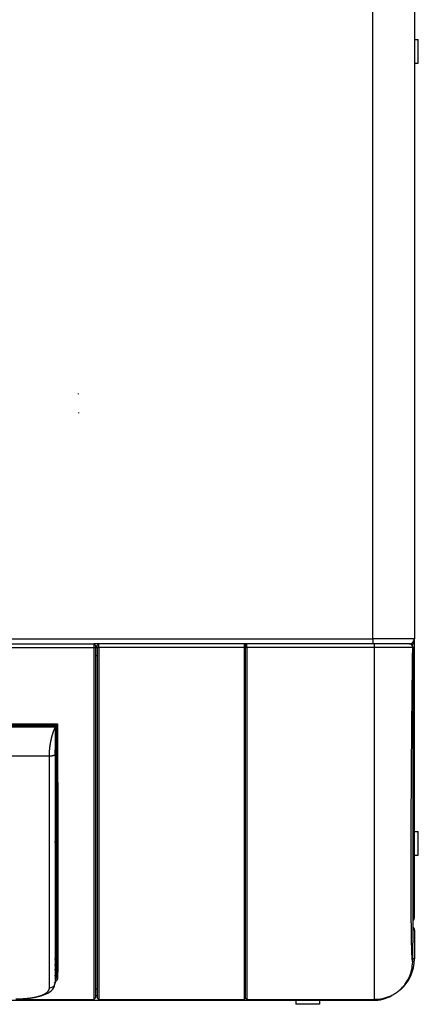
# Model space of a CAD drawing. Header units: millimetres. Extents: x 0 to 941, y -754 to 1172.
# Tile 13 of 105: x 738 to 939, y -754 to -255. Entities that reach past the tile are written whole.
import ezdxf

# ---------------------------------------------------------------- set-up
doc = ezdxf.new("R2010")
doc.units = ezdxf.units.MM
doc.layers.add('ORTHO$22', color=7, linetype='CONTINUOUS', true_color=0xffffff)

msp = doc.modelspace()

# ---------------------------------------------------------------- linework, layer by layer
at = {"layer": 'ORTHO$22', "color": 252, "linetype": 'Continuous'}
for p, q in [((916.4, -568.7), (916.4, -234.7)), ((196.5, -568.7), (916.3, -568.7)), ((775.1, -573.22), (337.7, -573.22)), ((775.9, -573.21), (775.1, -573.22)), ((776.8, -573.01), (777.6, -573.02)), ((851.25, -573.02), (777.6, -573.02)), ((851.8, -573.01), (852.6, -573.02)), ((917.27, -573.02), (852.6, -573.02)), ((916.4, -568.7), (916.3, -568.7)), ((937.4, -568.7), (916.4, -568.7)), ((916.4, -568.7), (916.4, -571.2)), ((936.79, -573.02), (936.56, -573.02)), ((776.8, -577.25), (775.9, -577.25)), ((356.14, -611.64), (756.65, -611.64)), ((755.6, -613.41), (357.2, -613.41)), ((360.2, -627.91), (752.6, -627.91)), ((756.28, -662.46), (756.07, -627.04)), ((755.82, -671.68), (755.1, -671.68)), ((755.1, -730.67), (755.73, -730.67)), ((937.4, -730.7), (936.58, -730.7)), ((755.72, -733.89), (755.1, -733.89)), ((755.1, -736.13), (755.72, -736.13)), ((755.72, -736.13), (755.72, -733.89)), ((756.22, -737.09), (756.25, -739.62)), ((775.89, -749.2), (776.79, -749.2)), ((916.4, -751.7), (916.4, -751.19))]:
    msp.add_line(p, q, dxfattribs=at)
at = {"layer": 'ORTHO$22', "color": 7, "linetype": 'Continuous'}
for p, q in [((937.4, -234.7), (937.4, -568.7)), ((937.4, -265.2), (939.4, -265.2)), ((939.4, -277.2), (939.4, -265.2)), ((937.4, -277.2), (939.4, -277.2)), ((767.35, -444.4), (767.31, -444.42)), ((767.35, -444.71), (767.35, -444.4)), ((767.4, -444.4), (767.35, -444.4)), ((767.35, -454.4), (767.32, -454.38)), ((767.35, -454.11), (767.35, -454.4)), ((767.4, -454.4), (767.35, -454.4)), ((337.7, -571.2), (775.1, -571.2)), ((777.59, -571.2), (775.09, -571.2)), ((775.9, -572), (775.1, -571.2)), ((775.1, -571.2), (775.1, -573.22)), ((775.1, -573.22), (775.1, -751.19)), ((775.9, -572), (775.9, -573.21)), ((775.9, -573.21), (775.9, -750.39)), ((776.8, -573.24), (775.9, -573.24)), ((776.8, -572), (777.6, -571.2)), ((776.8, -573.01), (776.8, -572)), ((776.8, -573.01), (776.8, -750.39)), ((851.27, -571.2), (777.6, -571.2)), ((777.6, -573.02), (777.6, -571.2)), ((777.6, -573.02), (777.6, -751.19)), ((851.77, -571.7), (851.27, -571.2)), ((852.59, -571.2), (851.27, -571.2)), ((851.8, -572), (852.6, -571.2)), ((851.8, -573.01), (851.8, -572)), ((851.8, -573.01), (851.8, -750.39)), ((917.28, -571.2), (852.6, -571.2)), ((852.6, -573.02), (852.6, -571.2)), ((852.6, -573.02), (852.6, -751.19)), ((916.3, -568.7), (916.3, -571.2)), ((917.26, -751.19), (917.26, -573.02)), ((934.9, -571.2), (917.28, -571.2)), ((936.73, -570.4), (937.4, -570.4)), ((936.8, -713.05), (936.8, -573.22)), ((937.4, -570.4), (937.4, -568.7)), ((937.4, -709.7), (937.4, -570.4)), ((357.11, -612.03), (755.68, -612.03)), ((755.6, -612.72), (357.2, -612.72)), ((755.6, -612.72), (755.6, -613.41)), ((937.4, -666.2), (939.4, -666.2)), ((939.4, -678.2), (939.4, -666.2)), ((937.4, -678.2), (939.4, -678.2)), ((936.56, -732.14), (936.8, -713.05)), ((937.4, -716.2), (936.76, -716.2)), ((937.4, -716.2), (937.4, -730.7)), ((755.6, -737.18), (755.6, -737.18)), ((756.22, -736.48), (756.22, -734.24)), ((775.9, -745.79), (776.8, -745.79)), ((851.75, -750.58), (851.79, -747.45)), ((916.3, -751.7), (621.48, -751.7)), ((737.67, -751.19), (775.1, -751.19)), ((775.9, -750.39), (775.1, -751.19)), ((776.8, -750.39), (777.6, -751.19)), ((777.6, -751.19), (851.25, -751.19)), ((851.96, -750.55), (852.6, -751.19)), ((852.6, -751.19), (917.27, -751.19)), ((877.4, -751.7), (877.4, -753.7)), ((889.4, -751.7), (889.4, -753.7)), ((916.3, -751.19), (916.3, -751.7)), ((916.3, -751.7), (916.4, -751.7)), ((889.4, -753.7), (877.4, -753.7))]:
    msp.add_line(p, q, dxfattribs=at)
for centre, radius, start, end in [((934.9, -568.7), 2.5, 270, 0), ((934.9, -709.7), 2.5, 320.4323, 0), ((916.4, -730.7), 21, 311.3156, 0), ((916.4, -730.7), 21, 270, 297.7945)]:
    msp.add_arc(centre, radius, start, end, dxfattribs=at)
at = {"layer": 'ORTHO$22', "color": 7, "linetype": 'Continuous', "extrusion": (0, 0, -1)}
msp.add_arc((-934.9, -716.2), 2.5, 138.8587, 180, dxfattribs=at)
at = {"layer": 'ORTHO$22', "color": 7, "linetype": 'Continuous'}
for centre, major_axis, ratio, start_param, end_param in [((934.9, -570.16), (-1.5, 0), 0.707107, 1.660651, 2.076298), ((934.9, -570.16), (-2.5, 0), 0.707107, 2.118931, 3.007952), ((755.57, -627.04), (-0.5, -0.003), 0.052335, 3.147773, 4.712083), ((756.21, -628.83), (-0.01, 1.5), 0.006171, 6.283147, 9.42474), ((756.21, -628.83), (-0.01, 1.5), 0.006171, 3.141555, 6.283147), ((755.82, -671.98), (-0.5, -0.001), 0.580844, 3.149154, 4.711362), ((934.9, -709.7), (2.5, 0), 0.707107, 5.59714, 6.283185), ((755.72, -734.24), (-0.5, 0), 0.707107, 3.150335, 4.712389), ((755.72, -736.48), (-0.5, 0), 0.707107, 3.150319, 4.712389), ((752.6, -742.55), (-3, 0), 0.936354, 2.765755, 3.141593), ((756.73, -739.6), (0.5, -0.005), 0.938243, 3.189414, 4.7223)]:
    msp.add_ellipse(centre, major_axis=major_axis, ratio=ratio, start_param=start_param, end_param=end_param, dxfattribs=at)
at = {"layer": 'ORTHO$22', "color": 252, "linetype": 'Continuous'}
msp.add_ellipse((752.6, -742.55), major_axis=(-3, 0), ratio=0.936354, start_param=1.570796, end_param=2.765755, dxfattribs=at)
at = {"layer": 'ORTHO$22', "color": 7, "linetype": 'Continuous'}
for points, knots in [([(851.27, -571.2), (851.27, -571.2), (851.27, -571.21), (851.26, -571.26), (851.26, -571.42), (851.25, -571.72), (851.25, -572.1), (851.25, -572.49), (851.25, -572.81), (851.25, -572.96), (851.25, -573.02)], [0, 0, 0, 0, 0.055556, 0.166667, 0.333333, 0.5, 0.666667, 0.833333, 0.944444, 1, 1, 1, 1]), ([(851.25, -573.02), (851.25, -574.81), (851.25, -580.19), (851.25, -590.98), (851.25, -605.38), (851.26, -621.37), (851.26, -636.99), (851.26, -652.02), (851.26, -666.4), (851.26, -679.95), (851.26, -692.64), (851.26, -704.26), (851.26, -714.83), (851.26, -724.15), (851.26, -732.22), (851.26, -738.94), (851.26, -744.27), (851.25, -748.14), (851.25, -750.26), (851.25, -751.03), (851.25, -751.17), (851.25, -751.19)], [0, 0, 0, 0, 0.019608, 0.058824, 0.117647, 0.176471, 0.235294, 0.294118, 0.352941, 0.411765, 0.470588, 0.529412, 0.588235, 0.647059, 0.705882, 0.764706, 0.823529, 0.882353, 0.941176, 0.980392, 1, 1, 1, 1]), ([(851.27, -571.2), (851.27, -571.2), (851.27, -571.2), (851.27, -571.2), (851.28, -571.2), (851.28, -571.2), (851.28, -571.2), (851.29, -571.2), (851.29, -571.2), (851.29, -571.2), (851.29, -571.2), (851.3, -571.2)], [0, 0, 0, 0, 0.110477, 0.221193, 0.332146, 0.443337, 0.554765, 0.666433, 0.77834, 0.890486, 1, 1, 1, 1]), ([(851.77, -571.7), (851.77, -571.71), (851.76, -571.73), (851.76, -571.87), (851.76, -572.08), (851.75, -572.35), (851.75, -572.67), (851.75, -572.9), (851.75, -573.01)], [0, 0, 0, 0, 0.166794, 0.333514, 0.500275, 0.667115, 0.833504, 1, 1, 1, 1]), ([(851.75, -573.01), (851.75, -575.7), (851.75, -581.09), (851.76, -589.16), (851.76, -597.23), (851.76, -607.96), (851.76, -621.25), (851.76, -636.79), (851.76, -651.8), (851.76, -666.12), (851.76, -679.66), (851.76, -692.28), (851.76, -703.91), (851.76, -714.42), (851.76, -723.73), (851.76, -731.77), (851.76, -738.48), (851.76, -743.78), (851.76, -747), (851.76, -748.83), (851.76, -749.73), (851.75, -750.27), (851.75, -750.56), (851.75, -750.64), (851.75, -750.67)], [0, 0, 0, 0, 0.029147, 0.058294, 0.087698, 0.117102, 0.176215, 0.235471, 0.294671, 0.353877, 0.413027, 0.472267, 0.531429, 0.590669, 0.649819, 0.709025, 0.768225, 0.827481, 0.886594, 0.915999, 0.945405, 0.964839, 0.984274, 1, 1, 1, 1]), ([(851.77, -571.7), (851.77, -571.7), (851.78, -571.7), (851.79, -571.7), (851.79, -571.7), (851.8, -571.7)], [0, 0, 0, 0, 0.331195, 0.664525, 1, 1, 1, 1]), ([(851.8, -571.7), (851.8, -575.88), (851.8, -585.28), (851.8, -599.81), (851.8, -615.13), (851.8, -630.11), (851.8, -644.63), (851.8, -658.56), (851.8, -671.81), (851.8, -684.26), (851.8, -695.81), (851.8, -706.39), (851.8, -715.89), (851.8, -724.25), (851.8, -731.4), (851.8, -737.29), (851.8, -741.87), (851.8, -745.09), (851.8, -746.82), (851.8, -747.19), (851.8, -747.2)], [0, 0, 0, 0, 0.045561, 0.102366, 0.159171, 0.215975, 0.27278, 0.329585, 0.38639, 0.443195, 0.5, 0.556805, 0.61361, 0.670415, 0.72722, 0.784025, 0.840829, 0.897634, 0.954439, 1, 1, 1, 1]), ([(916.3, -568.7), (916.3, -569.35), (916.3, -570), (916.3, -570.93), (916.3, -571.2), (916.3, -571.2)], [0, 0, 0, 0, 0.5, 0.5, 1, 1, 1, 1]), ([(936.79, -573.02), (936.8, -572.55), (936.61, -572.07), (936.24, -571.7), (936.2, -571.66), (936.16, -571.63)], [0, 0, 0, 0, 0.902872, 0.902872, 1, 1, 1, 1]), ([(756.16, -612.5), (756.16, -612.54), (756.25, -612.38), (756.44, -612.05), (756.55, -611.85), (756.65, -611.64)], [0, 0, 0, 0, 0.5, 0.5, 1, 1, 1, 1]), ([(756.16, -612.5), (756.18, -616.34), (756.21, -623.92), (756.25, -635.08), (756.29, -645.96), (756.33, -656.52), (756.35, -666.71), (756.37, -676.49), (756.39, -685.82), (756.39, -692.57), (756.39, -696.23), (756.39, -697.05)], [0, 0, 0, 0, 0.120589, 0.241177, 0.361766, 0.482354, 0.602943, 0.723532, 0.84412, 0.964709, 1, 1, 1, 1]), ([(756.65, -611.64), (756.66, -613.74), (756.68, -617.93), (756.71, -624.11), (756.73, -630.2), (756.76, -636.18), (756.78, -642.05), (756.8, -647.8), (756.83, -658.25), (756.87, -672.86), (756.89, -687.22), (756.89, -695.05), (756.89, -697.39)], [0, 0, 0, 0, 0.065395, 0.130438, 0.195127, 0.259464, 0.323447, 0.387078, 0.450355, 0.676265, 0.900418, 1, 1, 1, 1]), ([(756.07, -627.04), (756.07, -626.29), (756.06, -624.81), (756.05, -622.62), (756.04, -620.55), (756.04, -618.59), (756.03, -616.78), (756.03, -615.55), (756.03, -614.91), (756.03, -614.77)], [0, 0, 0, 0, 0.159317, 0.318633, 0.47795, 0.637266, 0.796583, 0.955899, 1, 1, 1, 1]), ([(755.57, -627.01), (755.57, -626.32), (755.56, -625.59), (755.56, -624.86), (755.56, -624.82)], [0, 0, 0, 0, 0.944829, 1, 1, 1, 1]), ([(755.82, -671.68), (755.82, -671.15), (755.81, -670.08), (755.81, -668.32), (755.8, -666.45), (755.79, -664.48), (755.78, -663.12), (755.78, -662.44)], [0, 0, 0, 0, 0.192673, 0.389009, 0.589009, 0.792673, 1, 1, 1, 1]), ([(756.34, -698.45), (756.34, -695.87), (756.34, -690.38), (756.33, -681.54), (756.32, -675.22), (756.32, -671.97)], [0, 0, 0, 0, 0.32166, 0.66083, 1, 1, 1, 1]), ([(917.27, -751.19), (917.97, -751.17), (919.37, -751.12), (921.46, -750.77), (923.54, -750.19), (925.55, -749.37), (927.46, -748.33), (929.24, -747.08), (931.08, -745.46), (933, -743.24), (934.83, -740.17), (936.23, -736.39), (936.45, -733.59), (936.56, -732.14)], [0, 0, 0, 0, 0.069164, 0.13985, 0.211638, 0.28407, 0.356658, 0.428909, 0.500342, 0.601188, 0.720658, 0.855338, 1, 1, 1, 1]), ([(755.22, -739.49), (755.44, -739.27), (755.86, -738.73), (756.05, -738.14), (756.16, -737.81)], [0, 0, 0, 0, 0.42909, 1, 1, 1, 1]), ([(735.6, -751.07), (736.84, -751.07), (739.28, -750.99), (742.91, -750.63), (746.29, -750.03), (750.32, -748.89), (754.13, -746.82), (755.26, -744.75), (755.39, -743.58)], [0, 0, 0, 0, 0.119701, 0.241093, 0.364312, 0.489275, 0.742427, 1, 1, 1, 1])]:
    msp.add_open_spline(points, degree=3, knots=knots, dxfattribs=at)
at = {"layer": 'ORTHO$22', "color": 252, "linetype": 'Continuous'}
for points in [[(851.75, -573.01), (851.58, -573.01), (851.41, -573.02), (851.25, -573.02)], [(936.16, -571.63), (935.84, -571.36), (935.42, -571.2), (935, -571.2)], [(936.56, -732.14), (936.54, -732.14), (936.51, -732.11), (936.46, -731.94), (936.41, -731.67), (936.36, -731.28), (936.32, -730.78), (936.27, -730.17), (936.23, -729.44), (936.19, -728.61), (936.15, -727.66), (936.11, -726.6), (936.08, -725.44), (936.04, -724.16), (936.01, -722.78), (935.98, -721.29), (935.95, -719.7), (935.92, -718), (935.9, -716.2), (935.88, -714.29), (935.86, -712.29), (935.84, -710.19), (935.82, -707.98), (935.8, -705.69), (935.79, -703.29), (935.78, -700.81), (935.77, -698.23), (935.76, -695.57), (935.75, -692.81), (935.75, -689.98), (935.75, -687.06), (935.75, -684.06), (935.75, -680.98), (935.75, -677.82), (935.76, -674.59), (935.77, -671.28), (935.78, -667.91), (935.79, -664.47), (935.8, -660.96), (935.82, -657.39), (935.84, -653.77), (935.86, -650.08), (935.88, -646.34), (935.9, -642.55), (935.93, -638.71), (935.95, -634.83), (935.98, -630.9), (936.01, -626.93), (936.05, -622.93), (936.08, -618.89), (936.12, -614.82), (936.15, -610.71), (936.19, -606.59), (936.23, -602.44), (936.28, -598.27), (936.32, -594.09), (936.37, -589.89), (936.41, -585.68), (936.46, -581.46), (936.51, -577.24), (936.55, -574.43), (936.56, -573.02)], [(936.8, -573.22), (936.8, -573.13), (936.8, -573.02), (936.79, -573.02)], [(755.54, -612.59), (755.54, -612.36), (755.54, -612.15), (755.54, -611.96)], [(756.22, -734.24), (756.22, -733.91), (756.22, -733.28), (756.22, -732.44), (756.22, -731.71), (756.22, -731.31), (756.23, -731.12)], [(756.25, -739.62), (756.24, -740.23), (756.02, -740.82), (755.61, -741.36)], [(735.6, -750.97), (735.7, -750.97), (735.91, -750.97), (736.23, -750.97), (736.54, -750.97), (736.86, -750.96), (737.18, -750.95), (737.49, -750.95), (737.81, -750.93), (738.12, -750.92), (738.43, -750.91), (738.75, -750.89), (739.06, -750.87), (739.37, -750.85), (739.68, -750.83), (739.99, -750.81), (740.3, -750.79), (740.6, -750.76), (740.91, -750.73), (741.21, -750.7), (741.51, -750.67), (741.81, -750.64), (742.11, -750.6), (742.41, -750.56), (742.7, -750.53), (742.99, -750.49), (743.28, -750.44), (743.57, -750.4), (743.86, -750.35), (744.14, -750.31), (744.42, -750.26), (744.7, -750.21), (744.97, -750.15), (745.24, -750.1), (745.51, -750.04), (745.77, -749.98), (746.04, -749.92), (746.29, -749.86), (746.55, -749.79), (746.8, -749.73), (747.05, -749.66), (747.29, -749.59), (747.53, -749.52), (747.76, -749.45), (747.99, -749.37), (748.22, -749.29), (748.44, -749.21), (748.65, -749.13), (748.87, -749.05), (749.07, -748.97), (749.28, -748.88), (749.47, -748.79), (749.66, -748.7), (749.85, -748.61), (750.03, -748.52), (750.21, -748.42), (750.37, -748.33), (750.54, -748.23), (750.7, -748.13), (750.85, -748.03), (751, -747.93), (751.14, -747.82), (751.27, -747.72), (751.4, -747.61), (751.52, -747.5), (751.63, -747.39), (751.74, -747.28), (751.85, -747.17), (751.94, -747.05), (752.03, -746.94), (752.12, -746.82), (752.19, -746.71), (752.26, -746.59), (752.33, -746.47), (752.38, -746.35), (752.43, -746.23), (752.48, -746.11), (752.51, -745.98), (752.54, -745.86), (752.57, -745.74), (752.58, -745.61), (752.59, -745.49), (752.6, -745.4), (752.6, -745.36)]]:
    msp.add_open_spline(points, degree=3, dxfattribs=at)
at = {"layer": 'ORTHO$22', "color": 7, "linetype": 'Continuous'}
for points in [[(851.8, -571.7), (851.63, -571.53), (851.46, -571.37), (851.3, -571.2)], [(934.76, -571.2), (934.75, -571.2), (934.62, -571.2), (934.07, -571.2), (933.18, -571.2), (931.97, -571.2), (930.46, -571.2), (928.69, -571.2), (926.69, -571.2), (924.5, -571.2), (922.17, -571.2), (919.73, -571.2), (918.1, -571.2), (917.28, -571.2)], [(756.16, -612.5), (756.16, -612.25), (755.92, -612.02), (755.66, -612.02)], [(752.6, -627.91), (752.6, -627.81), (752.6, -627.6), (752.6, -627.29), (752.61, -626.98), (752.62, -626.67), (752.63, -626.35), (752.64, -626.03), (752.66, -625.72), (752.68, -625.4), (752.71, -625.08), (752.73, -624.75), (752.76, -624.43), (752.79, -624.11), (752.83, -623.79), (752.87, -623.46), (752.91, -623.14), (752.95, -622.81), (752.99, -622.49), (753.04, -622.16), (753.09, -621.83), (753.15, -621.51), (753.21, -621.18), (753.27, -620.86), (753.33, -620.53), (753.39, -620.21), (753.46, -619.88), (753.53, -619.56), (753.61, -619.24), (753.69, -618.92), (753.77, -618.6), (753.85, -618.28), (753.93, -617.96), (754.02, -617.64), (754.12, -617.33), (754.21, -617.01), (754.31, -616.7), (754.41, -616.39), (754.52, -616.08), (754.62, -615.77), (754.73, -615.47), (754.85, -615.17), (754.96, -614.87), (755.08, -614.57), (755.21, -614.28), (755.33, -613.98), (755.46, -613.7), (755.55, -613.5), (755.6, -613.41)], [(755.6, -627), (755.6, -626.91), (755.6, -626.74), (755.6, -626.49), (755.6, -626.23), (755.6, -625.98), (755.6, -625.72), (755.6, -625.46), (755.6, -625.2), (755.6, -624.94), (755.6, -624.67), (755.6, -624.41), (755.6, -624.14), (755.6, -623.88), (755.6, -623.61), (755.6, -623.34), (755.6, -623.07), (755.6, -622.79), (755.6, -622.52), (755.6, -622.24), (755.6, -621.96), (755.6, -621.68), (755.6, -621.39), (755.6, -621.11), (755.6, -620.82), (755.6, -620.53), (755.6, -620.23), (755.6, -619.94), (755.6, -619.64), (755.6, -619.34), (755.6, -619.03), (755.6, -618.73), (755.6, -618.42), (755.6, -618.11), (755.6, -617.79), (755.6, -617.47), (755.6, -617.15), (755.6, -616.83), (755.6, -616.5), (755.6, -616.17), (755.6, -615.83), (755.6, -615.5), (755.6, -615.16), (755.6, -614.81), (755.6, -614.47), (755.6, -614.12), (755.6, -613.77), (755.6, -613.53), (755.6, -613.41)], [(755.6, -742.55), (755.6, -742.32), (755.6, -741.85), (755.6, -741.12), (755.6, -740.38), (755.6, -739.61), (755.6, -738.83), (755.6, -738.02), (755.6, -737.2), (755.6, -736.35), (755.6, -735.49), (755.6, -734.61), (755.6, -733.7), (755.6, -732.78), (755.6, -731.84), (755.6, -730.89), (755.6, -729.91), (755.6, -728.91), (755.6, -727.9), (755.6, -726.86), (755.6, -725.81), (755.6, -724.74), (755.6, -723.66), (755.6, -722.55), (755.6, -721.43), (755.6, -720.29), (755.6, -719.13), (755.6, -717.95), (755.6, -716.76), (755.6, -715.55), (755.6, -714.32), (755.6, -713.08), (755.6, -711.82), (755.6, -710.54), (755.6, -709.25), (755.6, -707.94), (755.6, -706.62), (755.6, -705.28), (755.6, -703.92), (755.6, -702.55), (755.6, -701.16), (755.6, -699.76), (755.6, -698.34), (755.6, -696.9), (755.6, -695.46), (755.6, -693.99), (755.6, -692.52), (755.6, -691.03), (755.6, -689.52), (755.6, -688), (755.6, -686.47), (755.6, -684.92), (755.6, -683.36), (755.6, -681.79), (755.6, -680.21), (755.6, -678.61), (755.6, -677), (755.6, -675.37), (755.6, -673.74), (755.6, -672.09), (755.6, -670.43), (755.6, -668.76), (755.6, -667.08), (755.6, -665.38), (755.6, -663.68), (755.6, -661.96), (755.6, -660.24), (755.6, -658.5), (755.6, -656.75), (755.6, -654.99), (755.6, -653.23), (755.6, -651.45), (755.6, -649.67), (755.6, -647.87), (755.6, -646.07), (755.6, -644.25), (755.6, -642.43), (755.6, -640.61), (755.6, -638.75), (755.6, -637.01), (755.6, -635.44), (755.6, -634.04), (755.6, -632.8), (755.6, -631.68), (755.6, -630.69), (755.6, -629.8), (755.6, -629), (755.6, -628.27), (755.6, -627.61), (755.6, -627.2), (755.6, -627)], [(756.32, -671.97), (756.32, -671.43), (756.31, -670.29), (756.31, -668.43), (756.3, -666.48), (756.29, -664.47), (756.28, -663.13), (756.28, -662.46)], [(755.66, -737.31), (755.68, -737.24), (755.71, -737.05), (755.72, -736.82), (755.72, -736.69)], [(755.72, -736.69), (755.72, -736.6), (755.72, -736.43), (755.72, -736.23), (755.72, -736.13)], [(756.16, -737.81), (756.18, -737.72), (756.21, -737.51), (756.22, -737.24), (756.22, -737.09)], [(756.22, -737.09), (756.22, -737), (756.22, -736.81), (756.22, -736.59), (756.22, -736.48)], [(851.75, -750.69), (851.58, -750.85), (851.41, -751.02), (851.25, -751.19)], [(916.3, -751.7), (916.3, -751.7), (916.3, -751.53), (916.3, -751.23)]]:
    msp.add_open_spline(points, degree=3, dxfattribs=at)
at = {"layer": 'ORTHO$22', "color": 252, "linetype": 'Continuous'}
for points, knots in [([(936.56, -573.02), (936.54, -573.02), (936.49, -573.02), (936.2, -573.02), (935.84, -573.02), (935.45, -573.02), (934.69, -573.02), (933.31, -573.02), (930.87, -573.02), (927.94, -573.02), (924.56, -573.02), (920.95, -573.02), (918.48, -573.02), (917.27, -573.02)], [0, 0, 0, 0, 0.064579, 0.122677, 0.173358, 0.215902, 0.249787, 0.379718, 0.500109, 0.626824, 0.754044, 0.87921, 1, 1, 1, 1]), ([(917.28, -573.02), (917.28, -572.54), (917.28, -572.07), (917.28, -571.4), (917.28, -571.2), (917.28, -571.2)], [0, 0, 0, 0, 0.5, 0.5, 1, 1, 1, 1]), ([(755.66, -612.02), (755.66, -612.02), (755.68, -612.04), (755.8, -612.01), (756.05, -611.92), (756.36, -611.79), (756.57, -611.69), (756.65, -611.64)], [0, 0, 0, 0, 0.090098, 0.195316, 0.46567, 0.777518, 1, 1, 1, 1]), ([(756.03, -614.77), (756.03, -614.42), (756.04, -613.62), (756.04, -612.62), (756.04, -612.05), (756.04, -611.82)], [0, 0, 0, 0, 0.286705, 0.683152, 1, 1, 1, 1]), ([(752.6, -745.36), (752.6, -735.54), (752.6, -719.72), (752.6, -679.21), (752.6, -654.55), (752.6, -627.91)], [0, 0, 0, 0, 0.5, 0.5, 1, 1, 1, 1]), ([(756.3, -666.03), (756.3, -665.84), (756.29, -665.05), (756.29, -663.81), (756.28, -662.75), (756.28, -662.31)], [0, 0, 0, 0, 0.150686, 0.651417, 1, 1, 1, 1]), ([(755.73, -730.67), (755.73, -729.75), (755.75, -727.92), (755.77, -724.87), (755.78, -721.6), (755.8, -718.1), (755.81, -714.39), (755.82, -710.47), (755.83, -705.29), (755.84, -698.63), (755.84, -690.23), (755.83, -681.29), (755.82, -674.89), (755.82, -671.68)], [0, 0, 0, 0, 0.072154, 0.144067, 0.215741, 0.287176, 0.35837, 0.429325, 0.50004, 0.62491, 0.74986, 0.87489, 1, 1, 1, 1]), ([(756.39, -697.05), (756.39, -699.03), (756.39, -703.71), (756.38, -710.68), (756.37, -717.81), (756.35, -724.31), (756.32, -730.14), (756.29, -735.3), (756.26, -738.26), (756.25, -739.62)], [0, 0, 0, 0, 0.105458, 0.254548, 0.403639, 0.552729, 0.701819, 0.85091, 1, 1, 1, 1]), ([(756.89, -697.39), (756.89, -700.34), (756.89, -708.31), (756.87, -717.72), (756.84, -725.73), (756.82, -731.13), (756.79, -736.01), (756.76, -738.72), (756.75, -740.08)], [0, 0, 0, 0, 0.156312, 0.437688, 0.57688, 0.716996, 0.858036, 1, 1, 1, 1]), ([(756.23, -731.12), (756.24, -729.58), (756.26, -726.24), (756.29, -720.47), (756.32, -713.98), (756.33, -706.8), (756.34, -701.44), (756.34, -698.59), (756.34, -698.45)], [0, 0, 0, 0, 0.197956, 0.395912, 0.593868, 0.791824, 0.989781, 1, 1, 1, 1]), ([(755.72, -733.89), (755.72, -733.45), (755.72, -732.58), (755.72, -731.49), (755.72, -730.94), (755.73, -730.67)], [0, 0, 0, 0, 0.330521, 0.663855, 1, 1, 1, 1]), ([(756.75, -740.08), (756.72, -740.35), (756.67, -740.89), (756.32, -741.65), (755.77, -742.36), (755.28, -742.8), (755, -743.01)], [0, 0, 0, 0, 0.251663, 0.504628, 0.760232, 1, 1, 1, 1])]:
    msp.add_open_spline(points, degree=3, knots=knots, dxfattribs=at)
for points, weights in [([(936.56, -573.02), (936.58, -571.96), (935.83, -571.2), (934.76, -571.2)], [1.17458439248, 0.941806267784, 0.94180520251, 1.17458119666]), ([(752.6, -627.91), (754.37, -627.91), (755.6, -627.53), (755.6, -627)], [1.14041115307, 0.933176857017, 0.955337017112, 1.20689163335]), ([(756.28, -662.46), (756.28, -662.44), (756.07, -662.43), (755.78, -662.44)], [1.17001099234, 0.943329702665, 0.943329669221, 1.17001089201]), ([(756.23, -731.12), (756.22, -730.86), (756.02, -730.67), (755.73, -730.67)], [1.1696081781, 0.943459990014, 0.943463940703, 1.16962003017]), ([(756.22, -737.09), (756.21, -736.85), (756.01, -736.69), (755.72, -736.69)], [1.16197279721, 0.941032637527, 0.946123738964, 1.17724610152])]:
    msp.add_rational_spline(points, weights, degree=3, dxfattribs=at)
msp.add_rational_spline([(756.16, -737.81), (756.16, -737.72), (756.14, -737.64), (756.09, -737.56), (756.01, -737.41), (755.85, -737.32), (755.66, -737.31)], [1.02189125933, 1.05068437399, 1.10788072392, 1.19348030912, 1.03060200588, 0.970561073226, 1.01335751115], degree=3, knots=[0, 0, 0, 0, 0.344496, 0.344496, 0.344496, 1, 1, 1, 1], dxfattribs=at)

doc.saveas('drawing.dxf')
